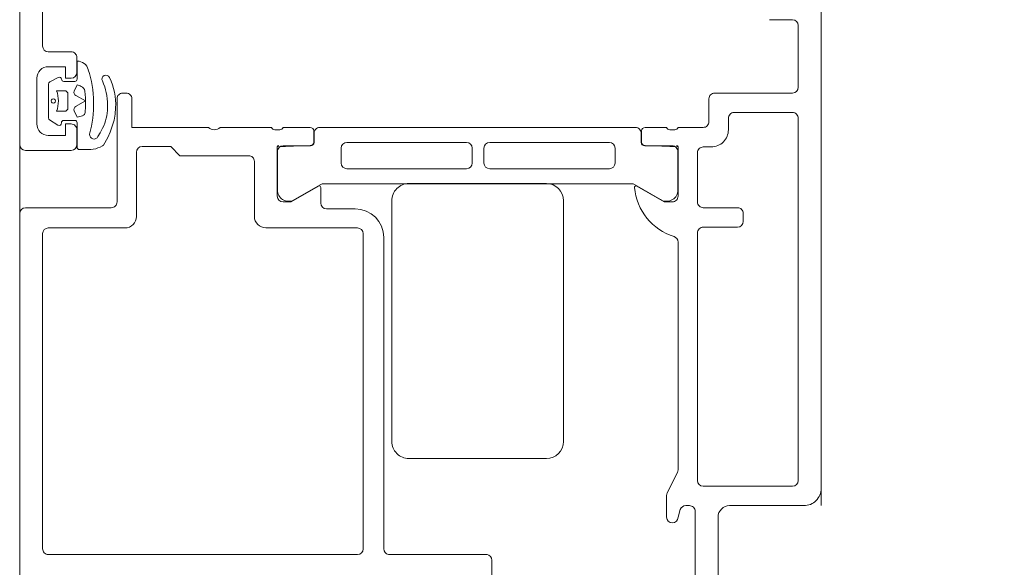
# Model space of a CAD drawing. Header units: centimetres. Extents: x -2424 to 1783, y 5 to 2907.
# Tile 19 of 94: x -563.97 to -555.37, y 1430.69 to 1435.47. Entities that reach past the tile are written whole.
import ezdxf

# ---------------------------------------------------------------- set-up
doc = ezdxf.new("R2010")
doc.units = ezdxf.units.CM
doc.linetypes.add('Dash', pattern=[60, 30, -30])
for name, color, linetype, lineweight in [('A-DETL', 90, 'Continuous', 9), ('A-DETL-GENF', 92, 'Continuous', 13), ('A-DOOR', 31, 'Continuous', 13)]:
    doc.layers.add(name, color=color, linetype=linetype, lineweight=lineweight)

msp = doc.modelspace()

# ---------------------------------------------------------------- linework, layer by layer
at = {"layer": 'A-DETL', "color": 251, "linetype": 'Dash', "lineweight": 9}
for points, knots in [([(-555.6232, 1472.5748), (-478.9075, 1472.5748), (-476.0791, 1472.5748), (-439.1232, 1472.5748), (-439.1232, 1435.6189), (-439.1232, 1432.7905), (-439.1232, 1329.1098), (-439.1232, 1326.2814), (-439.1232, 1289.3256), (-402.1674, 1289.3256), (-399.339, 1289.3256), (54.3768, 1289.3256), (347.2041, 1289.3256), (391.6656, 1289.3256), (418.5497, 1316.2097), (413.8768, 1393.928), (413.8768, 1663.1255)], [0, 0, 0, 0, 1.274059, 2.1133, 2.95254, 4.521491, 5.717221, 7.286172, 8.125412, 8.964652, 14.361634, 22.556861, 31.207392, 35.311818, 37.065318, 41.276562, 41.276562, 41.276562, 41.276562]), ([(-561.6232, 233.0235), (-511.6063, 233.0235), (-497.7805, 233.0235), (-439.1232, 233.0235), (-439.1232, 251.363), (-439.1232, 296.6235), (-439.1232, 1289.3256), (-439.1232, 1326.2814), (-439.1232, 1329.1098), (-439.1232, 1432.7905), (-439.1232, 1435.6189), (-439.1232, 1472.5748), (-476.0791, 1472.5748), (-478.9075, 1472.5748), (-555.6232, 1472.5748)], [0, 0, 0, 0, 1.339676, 2.332925, 3.669947, 15.221807, 26.977257, 38.268666, 39.837617, 41.033347, 42.602298, 43.441538, 44.280778, 45.554838, 45.554838, 45.554838, 45.554838]), ([(-555.6232, 1472.5748), (-478.9075, 1472.5748), (-450.6232, 1472.5748), (-439.1232, 1472.5748), (-439.1232, 1461.0748), (-439.1232, 1432.7905), (-439.1232, 1329.1098), (-439.1232, 1326.2814), (-439.1232, 1289.3256), (-402.1674, 1289.3256), (-399.339, 1289.3256), (54.3768, 1289.3256), (347.2041, 1289.3256), (391.6656, 1289.3256), (413.8768, 1267.1144), (413.8768, 1211.1482), (413.8768, 1019.9004)], [0, 0, 0, 0, 1.274059, 1.834911, 2.395763, 3.964714, 5.438832, 7.007784, 7.847024, 8.686264, 14.083246, 22.278473, 30.929004, 34.961158, 36.402966, 39.45005, 39.45005, 39.45005, 39.45005])]:
    msp.add_open_spline(points, degree=3, knots=knots, dxfattribs=at)
at = {"layer": 'A-DETL-GENF', "color": 251, "lineweight": 9}
for p, q in [((-563.9732, 1430.3256), (-563.9732, 1527.8256)), ((-556.9732, 1526.9255), (-556.9732, 1431.2256))]:
    msp.add_line(p, q, dxfattribs=at)
at = {"layer": 'A-DOOR', "color": 251, "lineweight": 9}
for p, q in [((-556.9732, 1436.2756), (-556.9732, 1431.3756)), ((-563.7733, 1435.7757), (-563.7733, 1435.2357)), ((-557.2232, 1435.4656), (-557.4232, 1435.4656)), ((-557.1732, 1434.8756), (-557.1732, 1435.4156)), ((-563.7233, 1435.1857), (-563.5233, 1435.1857)), ((-563.4733, 1435.1357), (-563.4733, 1435.0057)), ((-563.4719, 1435.1047), (-563.4719, 1434.9473)), ((-563.3741, 1435.0296), (-563.3742, 1435.0305)), ((-563.8233, 1434.9557), (-563.8233, 1434.5557)), ((-563.6361, 1434.9618), (-563.7104, 1434.9222)), ((-563.4919, 1434.9274), (-563.5872, 1434.9274)), ((-563.2514, 1434.931), (-563.2399, 1434.9056)), ((-563.7214, 1434.9042), (-563.7214, 1434.6086)), ((-563.5814, 1434.8464), (-563.6514, 1434.8464)), ((-563.5514, 1434.6964), (-563.5514, 1434.8164)), ((-563.1232, 1434.7756), (-563.1232, 1433.8756)), ((-563.0433, 1434.8256), (-563.0732, 1434.8256)), ((-557.9532, 1434.5756), (-557.9532, 1434.7756)), ((-557.9032, 1434.8256), (-557.2232, 1434.8256)), ((-563.6514, 1434.6664), (-563.5814, 1434.6664)), ((-557.2232, 1434.6556), (-557.7332, 1434.6556)), ((-563.7116, 1434.5915), (-563.6389, 1434.5451)), ((-563.5886, 1434.5866), (-563.4918, 1434.5866)), ((-557.7832, 1434.6056), (-557.7832, 1434.5056)), ((-557.1732, 1431.4456), (-557.1732, 1434.6056)), ((-563.4733, 1434.5057), (-563.4733, 1434.3757)), ((-563.4718, 1434.5668), (-563.4718, 1434.3521)), ((-561.7732, 1434.5256), (-562.2232, 1434.5256)), ((-561.7005, 1434.5056), (-561.7459, 1434.5056)), ((-561.4352, 1434.5256), (-561.6732, 1434.5256)), ((-561.4052, 1434.3976), (-561.4052, 1434.4956)), ((-561.3522, 1434.5256), (-558.5942, 1434.5256)), ((-558.5412, 1434.3976), (-558.5412, 1434.4956)), ((-558.5112, 1434.5256), (-558.3232, 1434.5256)), ((-558.2959, 1434.5056), (-558.2506, 1434.5056)), ((-558.2232, 1434.5256), (-558.0032, 1434.5256)), ((-561.4022, 1434.3945), (-561.4022, 1434.4756)), ((-558.5442, 1434.475), (-558.5442, 1434.3948)), ((-563.5233, 1434.3257), (-563.9233, 1434.3257)), ((-561.7222, 1433.9669), (-561.7222, 1434.3146)), ((-561.6722, 1434.3646), (-561.4322, 1434.3646)), ((-561.1651, 1434.215), (-561.1651, 1434.345)), ((-561.1151, 1434.395), (-560.0701, 1434.395)), ((-560.0201, 1434.345), (-560.0201, 1434.215)), ((-559.9181, 1434.345), (-559.9181, 1434.215)), ((-558.8231, 1434.395), (-559.8681, 1434.395)), ((-558.7731, 1434.215), (-558.7731, 1434.345)), ((-558.5142, 1434.3648), (-558.2742, 1434.3648)), ((-558.2242, 1434.3149), (-558.2242, 1433.9672)), ((-557.9332, 1434.3556), (-558.0032, 1434.3556)), ((-562.9532, 1434.3091), (-562.9532, 1433.7491)), ((-561.9233, 1433.7491), (-561.9233, 1434.2291)), ((-558.0532, 1434.3056), (-558.0532, 1433.8756)), ((-560.0701, 1434.165), (-561.1151, 1434.165)), ((-559.8681, 1434.165), (-558.8231, 1434.165)), ((-561.3434, 1434.0274), (-561.5717, 1433.8955)), ((-561.3432, 1433.8656), (-561.3432, 1434.0018)), ((-558.6291, 1434.035), (-561.3184, 1434.035)), ((-560.5732, 1434.036), (-559.3732, 1434.036)), ((-558.3773, 1433.8973), (-558.6041, 1434.0283)), ((-560.7232, 1431.786), (-560.7232, 1433.886)), ((-559.2232, 1433.886), (-559.2232, 1431.786)), ((-563.1732, 1433.8256), (-563.9232, 1433.8256)), ((-561.0432, 1433.8156), (-561.2932, 1433.8156)), ((-558.0032, 1433.8256), (-557.7033, 1433.8256)), ((-563.9732, 1433.7756), (-563.9732, 1430.5756)), ((-557.6532, 1433.7756), (-557.6532, 1433.7056)), ((-563.0532, 1433.6491), (-563.7232, 1433.6491)), ((-561.0232, 1433.6491), (-561.8233, 1433.6491)), ((-557.7032, 1433.6556), (-558.0032, 1433.6556)), ((-563.7732, 1433.5991), (-563.7732, 1430.8491)), ((-560.9732, 1430.8491), (-560.9732, 1433.5991)), ((-560.7932, 1430.848), (-560.7932, 1433.5656)), ((-558.0532, 1433.6056), (-558.0532, 1431.4456)), ((-558.2232, 1431.5374), (-558.2232, 1433.5259)), ((-559.3732, 1431.636), (-560.5732, 1431.636)), ((-558.318, 1431.3361), (-558.2285, 1431.515)), ((-558.0032, 1431.3956), (-557.2232, 1431.3956)), ((-558.3232, 1431.1256), (-558.3232, 1431.3138)), ((-558.1232, 1431.2256), (-558.1558, 1431.2256)), ((-557.1232, 1431.2256), (-557.7732, 1431.2256)), ((-558.2032, 1431.1913), (-558.2232, 1431.1256)), ((-558.0732, 1430.0756), (-558.0732, 1431.1756)), ((-557.8732, 1431.1256), (-557.8732, 1429.1756)), ((-563.7232, 1430.7991), (-561.0232, 1430.7991)), ((-559.8905, 1430.7991), (-560.7533, 1430.7991)), ((-559.8505, 1430.0688), (-559.8505, 1430.7501))]:
    msp.add_line(p, q, dxfattribs=at)
at = {"layer": 'A-DOOR', "color": 251, "lineweight": 9, "flags": 128}
for points in [[(-563.9733, 1434.3757), (-563.9733, 1441.6257), (-563.6333, 1441.6257), (-563.5233, 1441.5157), (-563.5233, 1441.4557), (-563.6733, 1441.4557)], [(-563.5233, 1434.9557), (-563.5733, 1434.9557), (-563.5733, 1435.0557), (-563.7233, 1435.0557)], [(-563.4368, 1434.8842), (-563.4449, 1434.8874), (-563.4719, 1434.8974), (-563.4969, 1434.8428)], [(-563.401, 1434.6556), (-563.3977, 1434.7094), (-563.3992, 1434.7853), (-563.4051, 1434.8427)], [(-563.4843, 1434.8041), (-563.3991, 1434.7564), (-563.4844, 1434.7086)], [(-562.3232, 1434.5256), (-562.9932, 1434.5256), (-562.9932, 1434.7756)], [(-563.4969, 1434.6696), (-563.4718, 1434.6166), (-563.4237, 1434.6283)], [(-563.2514, 1434.3643), (-563.242, 1434.3718), (-563.2047, 1434.4373), (-563.1829, 1434.4847), (-563.1647, 1434.5367), (-563.1485, 1434.5886), (-563.1387, 1434.642), (-563.1355, 1434.6962)], [(-563.7233, 1434.4557), (-563.5733, 1434.4557), (-563.5733, 1434.5557), (-563.5233, 1434.5557)], [(-563.2491, 1434.5197), (-563.2698, 1434.4786), (-563.2897, 1434.4467)], [(-563.4516, 1434.3323), (-563.351, 1434.3323), (-563.3302, 1434.3355)], [(-561.9733, 1434.2791), (-562.5732, 1434.2791), (-562.6532, 1434.3591), (-562.9032, 1434.3591)], [(-561.7232, 1433.9256), (-561.7232, 1434.3556), (-561.4352, 1434.3676)], [(-558.2232, 1433.9256), (-558.2232, 1434.3556), (-558.5112, 1434.3676)], [(-561.364, 1434.0137), (-561.6032, 1433.8756), (-561.6732, 1433.8756)], [(-558.5837, 1434.0144), (-558.3432, 1433.8756), (-558.2732, 1433.8756)]]:
    msp.add_lwpolyline(points, dxfattribs=at)
msp.add_lwpolyline([(-563.6965, 1434.7465), (-563.6893, 1434.7392), (-563.6793, 1434.7365), (-563.6694, 1434.7392), (-563.6622, 1434.7465), (-563.6595, 1434.7564), (-563.6622, 1434.7663), (-563.6694, 1434.7735), (-563.6793, 1434.7762), (-563.6893, 1434.7735), (-563.6965, 1434.7663), (-563.6992, 1434.7564)], close=True, dxfattribs=at)
at = {"layer": 'A-DOOR', "color": 251, "lineweight": 9}
for centre, radius, start, end in [((-557.2233, 1435.4156), 0.05, 0.0035, 89.9965), ((-563.7233, 1435.2357), 0.05, 180.00107, 269.99893), ((-563.5233, 1435.1357), 0.05, 359.99973, 90.00027), ((-563.4712, 1435.0041), 0.1006, 15.26539, 90.38827), ((-563.7233, 1434.9557), 0.1, 90.00059, 179.99941), ((-563.5233, 1435.0057), 0.05, 270.00004, 359.99996), ((-564.3274, 1434.7284), 1, 344.80516, 17.53249), ((-563.702, 1434.9046), 0.0195, 115.7729, 181.36055), ((-563.6272, 1434.9436), 0.0202, 10.67097, 116.19892), ((-563.5871, 1434.9476), 0.0203, 180.7563, 269.53147), ((-563.4917, 1434.9472), 0.0198, 269.41545, 0.29965), ((-563.2198, 1434.9462), 0.0351, 25.73308, 205.73308), ((-563.6866, 1434.7245), 0.5519, 357.06316, 25.42604), ((-563.8976, 1434.7564), 0.2621, 339.91551, 20.08449), ((-563.5814, 1434.8164), 0.03, 0.00019, 90.00115), ((-563.4697, 1434.8303), 0.03, 155.38474, 240.73672), ((-563.4548, 1434.8376), 0.05, 5.8441, 68.82349), ((-563.7178, 1434.7197), 0.5128, 357.41129, 21.25535), ((-557.2232, 1434.8756), 0.05, 270.00094, 359.99906), ((-563.0732, 1434.7756), 0.05, 89.9965, 180.00699), ((-563.0432, 1434.7756), 0.05, 359.9965, 90.00874), ((-557.9033, 1434.7756), 0.05, 89.99825, 180), ((-563.5814, 1434.6964), 0.03, 270.00057, 0.00019), ((-563.4697, 1434.6824), 0.03, 119.26328, 205.25391), ((-563.4309, 1434.6575), 0.03, 283.84607, 356.4935), ((-563.5858, 1434.6964), 0.3803, 332.31642, 0.02337), ((-557.7332, 1434.6056), 0.05, 89.9965, 180.00175), ((-557.2232, 1434.6056), 0.05, 359.99825, 90), ((-563.702, 1434.6083), 0.0194, 179.35593, 240.28015), ((-563.5887, 1434.5667), 0.0199, 89.7384, 179.97239), ((-563.4916, 1434.5668), 0.0198, 359.93138, 90.64417), ((-558.0032, 1434.5756), 0.05, 270.00087, 0.00175), ((-563.7233, 1434.5557), 0.1, 180.00281, 269.99719), ((-563.6286, 1434.5626), 0.0204, 239.53995, 11.42983), ((-563.5233, 1434.5057), 0.05, 359.99969, 90.00206), ((-562.2732, 1434.5781), 0.0725, 226.39476, 313.60524), ((-561.7465, 1434.5334), 0.0279, 196.41988, 271.16459), ((-561.7, 1434.5334), 0.0279, 268.83713, 343.57541), ((-561.4352, 1434.4956), 0.03, 0, 90), ((-561.3522, 1434.4756), 0.05, 89.99969, 180.00031), ((-558.5943, 1434.4759), 0.05, 359.01123, 89.99176), ((-558.5112, 1434.4956), 0.03, 90, 180), ((-558.2965, 1434.5334), 0.0279, 196.42459, 271.16287), ((-558.25, 1434.5334), 0.0279, 268.83541, 343.58012), ((-557.9332, 1434.5056), 0.15, 269.99971, 0.00146), ((-563.3245, 1434.4624), 0.0381, 174.04814, 335.71661), ((-561.4352, 1434.3976), 0.03, 270, 0), ((-558.5112, 1434.3976), 0.03, 180, 270), ((-563.9233, 1434.3757), 0.05, 180.00331, 269.99669), ((-563.5233, 1434.3757), 0.05, 270.00152, 359.99848), ((-563.452, 1434.3521), 0.0198, 180.10018, 271.04939), ((-563.3693, 1434.5644), 0.2322, 279.68376, 300.5094), ((-562.9032, 1434.3091), 0.05, 90.0035, 179.99563), ((-561.7112, 1434.3556), 0.012, 90, 180), ((-561.6722, 1434.3146), 0.05, 89.9997, 180), ((-561.4334, 1434.3956), 0.0311, 272.05071, 357.94929), ((-561.1151, 1434.345), 0.05, 90, 180), ((-560.0701, 1434.345), 0.05, 0, 90), ((-559.8681, 1434.345), 0.05, 90, 180), ((-558.8231, 1434.345), 0.05, 0, 90), ((-558.5142, 1434.3948), 0.03, 180, 270), ((-558.2742, 1434.3149), 0.05, 359.9997, 90.0003), ((-558.2352, 1434.3556), 0.012, 0, 90), ((-558.0033, 1434.3056), 0.05, 89.9965, 180.00262), ((-561.9733, 1434.2291), 0.05, 359.99388, 90.00087), ((-561.1151, 1434.215), 0.05, 180, 270), ((-560.0701, 1434.215), 0.05, 270, 0), ((-559.8681, 1434.215), 0.05, 180, 270), ((-558.8231, 1434.215), 0.05, 270, 0), ((-561.3571, 1434.0018), 0.0138, 0, 120), ((-561.3114, 1433.9671), 0.0682, 95.90524, 117.989), ((-560.5733, 1433.886), 0.15, 89.99705, 180.00295), ((-559.3732, 1433.886), 0.15, 0.00042, 89.99958), ((-558.6291, 1433.985), 0.05, 60, 90), ((-558.5894, 1434.0017), 0.0139, 65.94234, 185.63168), ((-558.1056, 1434.0494), 0.5, 185.63168, 252.25494), ((-561.6732, 1433.9256), 0.05, 180, 270), ((-561.6233, 1433.9812), 0.1, 188.20972, 301.05254), ((-558.3232, 1433.9814), 0.0999, 237.21844, 351.87257), ((-558.2732, 1433.9256), 0.05, 269.99882, 0.00118), ((-563.9232, 1433.7756), 0.05, 90.00031, 179.99969), ((-563.1732, 1433.8756), 0.05, 269.99929, 0.00071), ((-561.2932, 1433.8656), 0.05, 180, 270), ((-561.0432, 1433.5656), 0.25, 0, 90), ((-558.0032, 1433.8756), 0.05, 179.99825, 270), ((-557.7032, 1433.7756), 0.05, 359.9965, 90.00787), ((-563.0532, 1433.7491), 0.1, 269.99913, 0.00044), ((-561.8233, 1433.7491), 0.1, 180, 270), ((-563.7232, 1433.5991), 0.05, 90.00061, 179.99939), ((-561.0233, 1433.5991), 0.05, 0.0035, 89.9965), ((-558.0032, 1433.6056), 0.05, 89.99958, 180.00042), ((-557.7032, 1433.7056), 0.05, 270.00175, 359.99388), ((-558.2732, 1433.5256), 0.05, 0.41753, 72.25494), ((-560.5733, 1431.786), 0.15, 179.99848, 270.00152), ((-559.3733, 1431.786), 0.15, 270.00185, 359.99815), ((-558.2732, 1431.5374), 0.05, 333.43087, 0), ((-558.0032, 1431.4456), 0.05, 180, 270), ((-557.2233, 1431.4456), 0.05, 270.00277, 359.99723), ((-558.2732, 1431.3138), 0.05, 153.50829, 180), ((-557.1232, 1431.3756), 0.15, 269.99835, 0.00048), ((-558.1558, 1431.1756), 0.05, 90, 161.684), ((-558.1232, 1431.1756), 0.05, 359.99565, 90.00085), ((-557.7732, 1431.1256), 0.1, 90.00291, 179.99753), ((-558.2732, 1431.1256), 0.05, 180, 0), ((-563.7232, 1430.8491), 0.05, 179.99418, 270.00582), ((-561.0232, 1430.8491), 0.05, 270, 0), ((-560.7432, 1430.848), 0.05, 180, 258.44437), ((-559.9005, 1430.7501), 0.05, 0, 78.44437)]:
    msp.add_arc(centre, radius, start, end, dxfattribs=at)

doc.saveas('drawing.dxf')
